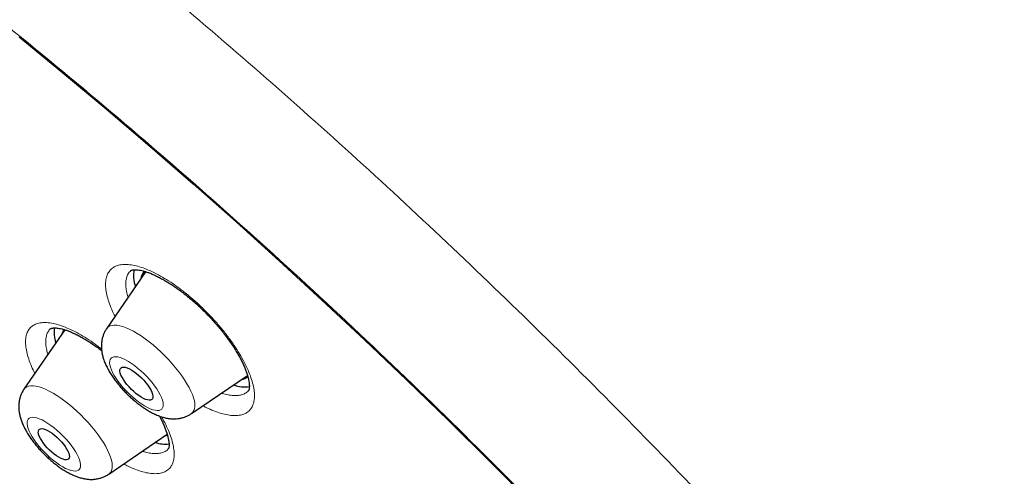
# Model space of a CAD drawing. Header units: millimetres. Extents: x 8 to 971, y 12 to 977.
# Tile 103 of 196: x 796 to 816, y 513 to 522. Entities that reach past the tile are written whole.
import ezdxf

# ---------------------------------------------------------------- set-up
doc = ezdxf.new("R2010")
doc.units = ezdxf.units.MM

msp = doc.modelspace()

# ---------------------------------------------------------------- linework, layer by layer
at = {"color": 7, "linetype": 'Continuous', "lineweight": 30}
for p, q in [((798.663, 517.055), (797.869, 515.896)), ((797.016, 515.874), (796.188, 514.666)), ((799.593, 514.169), (800.735, 514.946)), ((800.756, 514.639), (800.758, 514.641)), ((797.912, 512.938), (799.102, 513.749)), ((799.125, 513.456), (799.126, 513.458))]:
    msp.add_line(p, q, dxfattribs=at)
at = {"color": 7, "linetype": 'Continuous', "lineweight": 30, "flags": 128}
for points in [[(796.087, 521.833), (796.975, 521.105), (797.861, 520.364), (798.746, 519.61), (799.628, 518.844), (800.506, 518.067), (801.381, 517.278), (802.251, 516.479), (803.116, 515.67), (803.976, 514.851), (804.829, 514.023), (805.675, 513.187), (806.514, 512.343)], [(798.422, 514.615), (798.373, 514.661), (798.327, 514.71), (798.283, 514.76), (798.244, 514.81), (798.211, 514.86), (798.183, 514.907), (798.161, 514.952), (798.147, 514.993), (798.14, 515.03), (798.141, 515.06), (798.149, 515.084), (798.164, 515.102), (798.187, 515.112), (798.216, 515.115), (798.25, 515.11), (798.29, 515.098), (798.334, 515.079), (798.381, 515.052), (798.43, 515.02), (798.48, 514.983), (798.53, 514.94), (798.579, 514.895), (798.625, 514.846), (798.669, 514.796), (798.708, 514.746), (798.741, 514.696), (798.769, 514.649), (798.79, 514.604), (798.805, 514.563), (798.812, 514.526), (798.811, 514.496), (798.803, 514.472), (798.788, 514.454), (798.765, 514.444), (798.736, 514.441), (798.702, 514.446), (798.662, 514.458), (798.618, 514.477), (798.571, 514.503), (798.522, 514.536), (798.472, 514.573), (798.422, 514.615)], [(796.755, 513.384), (796.708, 513.428), (796.662, 513.474), (796.62, 513.522), (796.582, 513.571), (796.549, 513.619), (796.521, 513.665), (796.5, 513.709), (796.486, 513.748), (796.479, 513.784), (796.48, 513.813), (796.488, 513.836), (796.503, 513.853), (796.525, 513.862), (796.553, 513.864), (796.587, 513.859), (796.626, 513.846), (796.669, 513.826), (796.715, 513.8), (796.762, 513.768), (796.811, 513.73), (796.859, 513.689), (796.905, 513.644), (796.949, 513.596), (796.99, 513.548), (797.026, 513.5), (797.056, 513.452), (797.08, 513.407), (797.098, 513.365), (797.109, 513.328), (797.112, 513.295), (797.108, 513.269), (797.096, 513.249), (797.077, 513.236), (797.052, 513.23), (797.021, 513.232), (796.984, 513.241), (796.943, 513.257), (796.899, 513.28), (796.852, 513.31), (796.804, 513.345), (796.755, 513.384)], [(799.043, 513.708), (799.061, 513.714), (799.098, 513.733)]]:
    msp.add_lwpolyline(points, dxfattribs=at)
at = {"color": 252, "linetype": 'Continuous', "lineweight": 0, "flags": 128}
for points in [[(797.869, 515.896), (797.876, 515.906), (797.904, 515.932), (797.938, 515.951), (797.979, 515.963), (798.026, 515.967), (798.079, 515.965), (798.137, 515.954), (798.2, 515.937), (798.268, 515.912), (798.339, 515.881), (798.414, 515.842), (798.491, 515.798), (798.571, 515.747), (798.652, 515.691), (798.734, 515.63), (798.816, 515.564), (798.897, 515.493), (798.978, 515.42), (799.056, 515.343), (799.132, 515.264), (799.205, 515.183), (799.274, 515.102), (799.339, 515.02), (799.399, 514.938), (799.455, 514.857), (799.504, 514.777), (799.547, 514.7), (799.584, 514.626), (799.614, 514.555), (799.638, 514.488), (799.654, 514.426), (799.663, 514.368), (799.664, 514.316), (799.658, 514.27), (799.645, 514.231), (799.625, 514.198), (799.597, 514.172), (799.593, 514.169)], [(798.564, 515.042), (798.501, 515.096), (798.437, 515.145), (798.374, 515.19), (798.313, 515.229), (798.253, 515.262), (798.197, 515.288), (798.144, 515.307), (798.096, 515.32), (798.053, 515.325), (798.016, 515.322), (797.985, 515.313), (797.961, 515.296), (797.943, 515.272), (797.933, 515.241), (797.93, 515.204), (797.935, 515.161), (797.947, 515.113), (797.966, 515.061), (797.991, 515.005), (798.024, 514.945), (798.062, 514.884), (798.107, 514.821), (798.156, 514.757), (798.209, 514.694), (798.266, 514.632), (798.326, 514.572), (798.388, 514.514), (798.451, 514.46), (798.515, 514.411), (798.578, 514.366), (798.639, 514.327), (798.699, 514.294), (798.755, 514.268), (798.808, 514.248), (798.856, 514.236), (798.899, 514.231), (798.936, 514.234), (798.967, 514.243), (798.991, 514.26), (799.009, 514.284), (799.019, 514.315), (799.022, 514.352), (799.017, 514.395), (799.005, 514.443), (798.986, 514.495), (798.96, 514.551), (798.928, 514.611), (798.889, 514.672), (798.845, 514.735), (798.796, 514.799), (798.743, 514.862), (798.686, 514.924), (798.626, 514.984), (798.564, 515.042)], [(796.188, 514.666), (796.211, 514.692), (796.243, 514.714), (796.281, 514.728), (796.326, 514.736), (796.376, 514.736), (796.432, 514.728), (796.494, 514.714), (796.559, 514.692), (796.629, 514.663), (796.703, 514.627), (796.78, 514.585), (796.858, 514.537), (796.939, 514.483), (797.021, 514.424), (797.103, 514.359), (797.184, 514.291), (797.265, 514.219), (797.344, 514.143), (797.421, 514.065), (797.496, 513.985), (797.566, 513.903), (797.633, 513.821), (797.695, 513.739), (797.752, 513.658), (797.804, 513.578), (797.85, 513.5), (797.889, 513.424), (797.922, 513.352), (797.948, 513.283), (797.967, 513.219), (797.979, 513.159), (797.983, 513.105), (797.981, 513.057), (797.97, 513.015), (797.953, 512.979), (797.928, 512.95), (797.911, 512.937)], [(796.864, 513.828), (796.8, 513.88), (796.737, 513.929), (796.674, 513.971), (796.613, 514.009), (796.555, 514.04), (796.499, 514.064), (796.448, 514.081), (796.402, 514.091), (796.36, 514.094), (796.325, 514.089), (796.296, 514.077), (796.274, 514.058), (796.258, 514.032), (796.25, 513.999), (796.25, 513.961), (796.257, 513.916), (796.271, 513.867), (796.292, 513.813), (796.32, 513.756), (796.354, 513.696), (796.395, 513.634), (796.44, 513.571), (796.491, 513.507), (796.546, 513.444), (796.604, 513.382), (796.664, 513.323), (796.727, 513.266), (796.79, 513.214), (796.853, 513.166), (796.916, 513.123), (796.977, 513.086), (797.036, 513.055), (797.091, 513.03), (797.142, 513.013), (797.189, 513.003), (797.23, 513), (797.265, 513.005), (797.294, 513.017), (797.317, 513.036), (797.332, 513.062), (797.34, 513.095), (797.34, 513.134), (797.334, 513.178), (797.32, 513.227), (797.298, 513.281), (797.27, 513.338), (797.236, 513.398), (797.196, 513.46), (797.15, 513.524), (797.099, 513.587), (797.045, 513.65), (796.987, 513.712), (796.926, 513.771), (796.864, 513.828)]]:
    msp.add_lwpolyline(points, dxfattribs=at)
at = {"color": 7, "linetype": 'Continuous', "lineweight": 30}
for centre, radius, start, end in [((799.003, 516.968), 0.587, 167.2481, 201.3896), ((798.778, 516.898), 0.212, 129.3426, 175.4154), ((797.422, 515.811), 0.62, 170.3761, 198.8626), ((797.16, 515.739), 0.206, 137.9139, 164.4921), ((800.596, 515.08), 0.216, 274.6258, 313.2012), ((800.674, 515.348), 0.635, 249.4637, 279.2292), ((799.067, 514.203), 0.654, 251.4094, 276.3879)]:
    msp.add_arc(centre, radius, start, end, dxfattribs=at)
for points, knots in [([(846.093, 486.261), (846.126, 486.294), (846.186, 486.357), (846.263, 486.44), (846.321, 486.503), (846.367, 486.554), (846.407, 486.6), (846.445, 486.644), (846.482, 486.687), (846.522, 486.734), (846.565, 486.787), (846.609, 486.84), (846.652, 486.894), (846.689, 486.941), (846.722, 486.984), (846.75, 487.02), (846.775, 487.053), (846.801, 487.088), (846.832, 487.13), (846.869, 487.181), (846.908, 487.235), (846.943, 487.286), (846.973, 487.329), (846.998, 487.366), (847.02, 487.399), (847.044, 487.434), (847.073, 487.478), (847.108, 487.533), (847.149, 487.598), (847.189, 487.663), (847.228, 487.727), (847.263, 487.787), (847.296, 487.843), (847.323, 487.89), (847.346, 487.93), (847.368, 487.97), (847.393, 488.016), (847.422, 488.071), (847.454, 488.131), (847.486, 488.193), (847.516, 488.252), (847.543, 488.306), (847.568, 488.358), (847.594, 488.413), (847.623, 488.475), (847.656, 488.545), (847.691, 488.624), (847.727, 488.706), (847.759, 488.782), (847.787, 488.851), (847.813, 488.916), (847.839, 488.983), (847.877, 489.081), (847.925, 489.212), (847.981, 489.373), (848.033, 489.533), (848.083, 489.697), (848.125, 489.845), (848.16, 489.978), (848.189, 490.088), (848.214, 490.194), (848.237, 490.293), (848.258, 490.389), (848.28, 490.489), (848.301, 490.597), (848.321, 490.703), (848.339, 490.801), (848.353, 490.884), (848.366, 490.966), (848.379, 491.048), (848.392, 491.134), (848.403, 491.218), (848.414, 491.302), (848.427, 491.403), (848.441, 491.523), (848.455, 491.665), (848.468, 491.811), (848.48, 491.964), (848.49, 492.123), (848.498, 492.269), (848.504, 492.399), (848.507, 492.509), (848.51, 492.613), (848.511, 492.697), (848.512, 492.76), (848.513, 492.813), (848.513, 492.873), (848.513, 492.945), (848.513, 493.053), (848.511, 493.19), (848.507, 493.348), (848.503, 493.495), (848.497, 493.629), (848.491, 493.748), (848.486, 493.842), (848.481, 493.912), (848.478, 493.966), (848.474, 494.026), (848.469, 494.092), (848.463, 494.168), (848.457, 494.247), (848.45, 494.33), (848.441, 494.427), (848.43, 494.539), (848.418, 494.665), (848.404, 494.788), (848.391, 494.904), (848.379, 494.998), (848.37, 495.07), (848.363, 495.123), (848.357, 495.169), (848.351, 495.216), (848.344, 495.27), (848.334, 495.339), (848.322, 495.424), (848.308, 495.517), (848.293, 495.613), (848.279, 495.707), (848.264, 495.797), (848.247, 495.899), (848.228, 496.012), (848.207, 496.133), (848.185, 496.25), (848.165, 496.36), (848.145, 496.464), (848.127, 496.556), (848.108, 496.649), (848.087, 496.752), (848.06, 496.883), (848.027, 497.037), (847.988, 497.209), (847.948, 497.386), (847.901, 497.581), (847.85, 497.79), (847.796, 498.004), (847.744, 498.203), (847.7, 498.366), (847.665, 498.495), (847.635, 498.6), (847.604, 498.711), (847.569, 498.834), (847.527, 498.977), (847.48, 499.137), (847.427, 499.309), (847.373, 499.485), (847.318, 499.659), (847.262, 499.834), (847.206, 500.008), (847.15, 500.176), (847.099, 500.324), (847.057, 500.45), (847.021, 500.552), (846.989, 500.644), (846.958, 500.733), (846.925, 500.827), (846.887, 500.932), (846.843, 501.054), (846.793, 501.192), (846.737, 501.344), (846.677, 501.502), (846.616, 501.663), (846.553, 501.827), (846.489, 501.994), (846.422, 502.163), (846.355, 502.331), (846.291, 502.49), (846.232, 502.634), (846.18, 502.759), (846.135, 502.868), (846.093, 502.968), (846.046, 503.081), (845.989, 503.216), (845.919, 503.378), (845.843, 503.554), (845.762, 503.74), (845.676, 503.934), (845.587, 504.134), (845.48, 504.369), (845.356, 504.64), (845.213, 504.945), (845.067, 505.254), (844.854, 505.695), (844.664, 506.081), (844.5, 506.407), (844.436, 506.532), (844.38, 506.642), (844.332, 506.735), (844.293, 506.811), (844.262, 506.871), (844.235, 506.923), (844.208, 506.976), (844.175, 507.04), (844.133, 507.12), (844.083, 507.215), (843.985, 507.403), (843.838, 507.681), (843.64, 508.048), (843.433, 508.426), (843.217, 508.816), (843.013, 509.178), (842.824, 509.509), (842.652, 509.808), (842.476, 510.11), (842.303, 510.404), (842.138, 510.682), (841.985, 510.938), (841.847, 511.165), (841.725, 511.365), (841.618, 511.54), (841.522, 511.695), (841.438, 511.831), (841.366, 511.948), (841.302, 512.051), (841.243, 512.145), (841.184, 512.238), (841.121, 512.339), (841.047, 512.455), (840.961, 512.592), (840.862, 512.748), (840.75, 512.923), (840.624, 513.118), (840.483, 513.336), (840.327, 513.575), (840.16, 513.831), (839.985, 514.095), (839.809, 514.359), (839.631, 514.624), (839.453, 514.888), (839.148, 515.336), (838.711, 515.967), (838.137, 516.78), (837.555, 517.587), (836.939, 518.425), (836.281, 519.301), (835.578, 520.218), (834.855, 521.142), (834.111, 522.072), (833.461, 522.869), (832.911, 523.532), (832.472, 524.055), (832.038, 524.567), (831.615, 525.061), (831.206, 525.534), (830.811, 525.985), (830.432, 526.414), (830.068, 526.823), (829.72, 527.21), (829.388, 527.577), (829.064, 527.933), (828.735, 528.291), (828.39, 528.663), (828.014, 529.067), (827.604, 529.502), (827.16, 529.97), (826.691, 530.458), (826.199, 530.966), (825.7, 531.475), (825.195, 531.984), (824.692, 532.486), (824.181, 532.991), (823.67, 533.491), (823.161, 533.983), (822.654, 534.468), (822.149, 534.946), (821.554, 535.504), (820.868, 536.138), (820.093, 536.843), (819.327, 537.529), (818.607, 538.164), (817.931, 538.751), (817.293, 539.297), (816.647, 539.843), (815.989, 540.391), (815.318, 540.942), (814.592, 541.529), (813.811, 542.151), (812.972, 542.805), (812.116, 543.46), (811.373, 544.017), (810.745, 544.48), (810.241, 544.847), (809.743, 545.205), (809.26, 545.548), (808.798, 545.872), (808.356, 546.179), (807.934, 546.468), (807.529, 546.742), (807.182, 546.975), (806.89, 547.169), (806.648, 547.328), (806.415, 547.481), (806.189, 547.628), (805.971, 547.769), (805.777, 547.893), (805.612, 547.999), (805.48, 548.083), (805.383, 548.144), (805.317, 548.186), (805.274, 548.213), (805.23, 548.241), (805.173, 548.277), (805.095, 548.326), (804.994, 548.389), (804.871, 548.466), (804.726, 548.556), (804.561, 548.658), (804.384, 548.767), (804.204, 548.877), (803.967, 549.021), (803.676, 549.196), (803.338, 549.398), (803.028, 549.58), (802.743, 549.746), (802.473, 549.902), (802.198, 550.059), (801.912, 550.221), (801.613, 550.388), (801.349, 550.533), (801.124, 550.656), (800.941, 550.756), (800.758, 550.854), (800.583, 550.947), (800.426, 551.031), (800.293, 551.101), (800.183, 551.158), (800.095, 551.205), (800.03, 551.239), (799.984, 551.263), (799.947, 551.281), (799.9, 551.306), (799.839, 551.337), (799.762, 551.377), (799.672, 551.423), (799.569, 551.476), (799.46, 551.531), (799.351, 551.586), (799.197, 551.664), (799, 551.762), (798.751, 551.885), (798.5, 552.007), (798.249, 552.128), (798.001, 552.245), (797.758, 552.359), (797.522, 552.468), (797.305, 552.568), (797.107, 552.657), (796.927, 552.738), (796.757, 552.812), (796.6, 552.881), (796.458, 552.943), (796.341, 552.993), (796.26, 553.028), (796.209, 553.05), (796.18, 553.062), (796.15, 553.074), (796.111, 553.091), (796.053, 553.115), (795.976, 553.148), (795.88, 553.188), (795.767, 553.235), (795.615, 553.297), (795.437, 553.37), (795.238, 553.45), (795.053, 553.523), (794.88, 553.59), (794.708, 553.656), (794.532, 553.723), (794.372, 553.783), (794.232, 553.835), (794.113, 553.879), (793.998, 553.921), (793.892, 553.959), (793.803, 553.991), (793.73, 554.016), (793.675, 554.036), (793.631, 554.051), (793.589, 554.066), (793.54, 554.083), (793.471, 554.107), (793.38, 554.138), (793.263, 554.178), (793.128, 554.223), (792.978, 554.273), (792.765, 554.342), (792.491, 554.429), (792.231, 554.509), (792.038, 554.566), (791.914, 554.603), (791.795, 554.637), (791.691, 554.667), (791.61, 554.689), (791.551, 554.706), (791.503, 554.719), (791.45, 554.734), (791.388, 554.751), (791.307, 554.772), (791.207, 554.799), (791.087, 554.831), (790.961, 554.863), (790.836, 554.895), (790.716, 554.924), (790.601, 554.952), (790.478, 554.982), (790.347, 555.012), (790.213, 555.043), (790.092, 555.069), (789.99, 555.091), (789.913, 555.108), (789.857, 555.119), (789.812, 555.129), (789.76, 555.14), (789.695, 555.153), (789.616, 555.169), (789.506, 555.19), (789.369, 555.216), (789.215, 555.245), (789.067, 555.271), (788.929, 555.294), (788.802, 555.315), (788.685, 555.333), (788.579, 555.349), (788.482, 555.363), (788.391, 555.376), (788.297, 555.389), (788.195, 555.403), (788.084, 555.417), (787.967, 555.431), (787.849, 555.444), (787.733, 555.457), (787.619, 555.469), (787.511, 555.479), (787.413, 555.488), (787.327, 555.495), (787.25, 555.501), (787.175, 555.507), (787.087, 555.513), (786.978, 555.52), (786.849, 555.528), (786.698, 555.535), (786.533, 555.542), (786.358, 555.547), (786.192, 555.55), (786.053, 555.55), (785.932, 555.55), (785.82, 555.549), (785.7, 555.547), (785.579, 555.544), (785.462, 555.54), (785.359, 555.535), (785.27, 555.531), (785.197, 555.526), (785.132, 555.522), (785.075, 555.518), (785.025, 555.515), (784.974, 555.511), (784.916, 555.506), (784.847, 555.501), (784.769, 555.494), (784.68, 555.485), (784.582, 555.474), (784.475, 555.462), (784.362, 555.448), (784.248, 555.433), (784.138, 555.417), (784.038, 555.402), (783.948, 555.387), (783.869, 555.373), (783.792, 555.36), (783.713, 555.345), (783.626, 555.328), (783.536, 555.31), (783.449, 555.291), (783.369, 555.273), (783.291, 555.255), (783.212, 555.236), (783.075, 555.203), (782.908, 555.158), (782.691, 555.095), (782.493, 555.033), (782.288, 554.962), (782.078, 554.884), (781.916, 554.82), (781.794, 554.768), (781.723, 554.737), (781.647, 554.704), (781.566, 554.667), (781.484, 554.628), (781.406, 554.591), (781.338, 554.557), (781.28, 554.528), (781.231, 554.502), (781.187, 554.479), (781.145, 554.457), (781.101, 554.433), (781.05, 554.405), (780.991, 554.372), (780.929, 554.337), (780.869, 554.301), (780.813, 554.268), (780.758, 554.235), (780.701, 554.2), (780.639, 554.161), (780.574, 554.119), (780.51, 554.077), (780.453, 554.038), (780.406, 554.006), (780.363, 553.976), (780.322, 553.948), (780.278, 553.916), (780.229, 553.88), (780.177, 553.842), (780.126, 553.803), (780.076, 553.765), (780.029, 553.729), (779.986, 553.695), (779.947, 553.663), (779.906, 553.63), (779.859, 553.592), (779.807, 553.548), (779.754, 553.503), (779.703, 553.459), (779.657, 553.418), (779.61, 553.376), (779.549, 553.32), (779.47, 553.246), (779.41, 553.189), (779.377, 553.158)], [0, 0, 0, 0, 0.001474, 0.002735, 0.003789, 0.004712, 0.005542, 0.006285, 0.007145, 0.008011, 0.008983, 0.010171, 0.011084, 0.012023, 0.012836, 0.013518, 0.014076, 0.014668, 0.015497, 0.016469, 0.017548, 0.018504, 0.019305, 0.019932, 0.020491, 0.02113, 0.021849, 0.022911, 0.024088, 0.025366, 0.026412, 0.027516, 0.02853, 0.029353, 0.029991, 0.030651, 0.031452, 0.03239, 0.033466, 0.034556, 0.03556, 0.036476, 0.037305, 0.038203, 0.039227, 0.040415, 0.041734, 0.043177, 0.044434, 0.045504, 0.046531, 0.047612, 0.048749, 0.0513, 0.053921, 0.056424, 0.058899, 0.061608, 0.063335, 0.065053, 0.066697, 0.06819, 0.069572, 0.071064, 0.0727, 0.074443, 0.075835, 0.077043, 0.078161, 0.079473, 0.080656, 0.081938, 0.083167, 0.084324, 0.086361, 0.088371, 0.09045, 0.092616, 0.094877, 0.0972, 0.098751, 0.100315, 0.101808, 0.103078, 0.103759, 0.104423, 0.105243, 0.106227, 0.107377, 0.109673, 0.111803, 0.113765, 0.115559, 0.117151, 0.118506, 0.11927, 0.119932, 0.120646, 0.121611, 0.122546, 0.123615, 0.12469, 0.125755, 0.127401, 0.129019, 0.13061, 0.132123, 0.133439, 0.134192, 0.134858, 0.135439, 0.135957, 0.136624, 0.137491, 0.138558, 0.139786, 0.140991, 0.142152, 0.143269, 0.144342, 0.145938, 0.147425, 0.148798, 0.150209, 0.151462, 0.152558, 0.153575, 0.154807, 0.156284, 0.158279, 0.160333, 0.162429, 0.164564, 0.167243, 0.169742, 0.172062, 0.174164, 0.175364, 0.176508, 0.177774, 0.179183, 0.180733, 0.182632, 0.184613, 0.186583, 0.18854, 0.190485, 0.192417, 0.194325, 0.196068, 0.197332, 0.198457, 0.199444, 0.20035, 0.201368, 0.202512, 0.203784, 0.20533, 0.207002, 0.208707, 0.210437, 0.212191, 0.21397, 0.215773, 0.217598, 0.219306, 0.220826, 0.222137, 0.223266, 0.224244, 0.225286, 0.226799, 0.228492, 0.230347, 0.232279, 0.234278, 0.236343, 0.238476, 0.241517, 0.244655, 0.247784, 0.250894, 0.258007, 0.259384, 0.260637, 0.261737, 0.262685, 0.263401, 0.263995, 0.264467, 0.264944, 0.265575, 0.26636, 0.267299, 0.268392, 0.271883, 0.275475, 0.279164, 0.282949, 0.28683, 0.289662, 0.292544, 0.295474, 0.298348, 0.301004, 0.30344, 0.305656, 0.307494, 0.309148, 0.310618, 0.311903, 0.313003, 0.313922, 0.31482, 0.315664, 0.316567, 0.317665, 0.318956, 0.320414, 0.32206, 0.323893, 0.325913, 0.328168, 0.330607, 0.333081, 0.335548, 0.338006, 0.340457, 0.342899, 0.35048, 0.357982, 0.365406, 0.372753, 0.381101, 0.389509, 0.397977, 0.406504, 0.415091, 0.419936, 0.424798, 0.429549, 0.43411, 0.438482, 0.442664, 0.446657, 0.45046, 0.454075, 0.4575, 0.460751, 0.464083, 0.467588, 0.471264, 0.475506, 0.479956, 0.484614, 0.48948, 0.494554, 0.49932, 0.504253, 0.509217, 0.514138, 0.519014, 0.523847, 0.528636, 0.533382, 0.540751, 0.548011, 0.555163, 0.562208, 0.5681, 0.573955, 0.57991, 0.585975, 0.59215, 0.598436, 0.605986, 0.613691, 0.621549, 0.629563, 0.634201, 0.638889, 0.643512, 0.647976, 0.652282, 0.656357, 0.660278, 0.664047, 0.667662, 0.669987, 0.672244, 0.674433, 0.676554, 0.678606, 0.680556, 0.682039, 0.683282, 0.684284, 0.684763, 0.685158, 0.685507, 0.686021, 0.686761, 0.687712, 0.688875, 0.690251, 0.691838, 0.693575, 0.695287, 0.696963, 0.700357, 0.703592, 0.70667, 0.709283, 0.711821, 0.71447, 0.717249, 0.720157, 0.723196, 0.724954, 0.726753, 0.728593, 0.730345, 0.731898, 0.733252, 0.73428, 0.735153, 0.735873, 0.736225, 0.736528, 0.736959, 0.737616, 0.73835, 0.739248, 0.740307, 0.741417, 0.742509, 0.743583, 0.746046, 0.74841, 0.751095, 0.753641, 0.756047, 0.75865, 0.761067, 0.763297, 0.76534, 0.767198, 0.768872, 0.770607, 0.772087, 0.77331, 0.774277, 0.774627, 0.774925, 0.775178, 0.775567, 0.776172, 0.776978, 0.777994, 0.779219, 0.780538, 0.782785, 0.784894, 0.786863, 0.788696, 0.790469, 0.792367, 0.79439, 0.795641, 0.796935, 0.798247, 0.799403, 0.800391, 0.801184, 0.801783, 0.802196, 0.80263, 0.80317, 0.803815, 0.804897, 0.806186, 0.807682, 0.809384, 0.81118, 0.814811, 0.818578, 0.819979, 0.821398, 0.822813, 0.824028, 0.824991, 0.825572, 0.826066, 0.826667, 0.827384, 0.828219, 0.829455, 0.830882, 0.832396, 0.833857, 0.835262, 0.836612, 0.837906, 0.839626, 0.841238, 0.842698, 0.843928, 0.844925, 0.845452, 0.845933, 0.846558, 0.847344, 0.848292, 0.849402, 0.851356, 0.853271, 0.855078, 0.856778, 0.858371, 0.859822, 0.861142, 0.862329, 0.863442, 0.864578, 0.865871, 0.867321, 0.868846, 0.870353, 0.87184, 0.873309, 0.874753, 0.875988, 0.877105, 0.878102, 0.879014, 0.88003, 0.881563, 0.883324, 0.885164, 0.887584, 0.889955, 0.892217, 0.894294, 0.895638, 0.897189, 0.89892, 0.90061, 0.902233, 0.903787, 0.904942, 0.905981, 0.906902, 0.907704, 0.908387, 0.909042, 0.909886, 0.910866, 0.911987, 0.913259, 0.91468, 0.916253, 0.917907, 0.919633, 0.921252, 0.922747, 0.924071, 0.925223, 0.926302, 0.927502, 0.92883, 0.930281, 0.931672, 0.932878, 0.933929, 0.935066, 0.936421, 0.940112, 0.942881, 0.946483, 0.949617, 0.952674, 0.956402, 0.957567, 0.958661, 0.959904, 0.961301, 0.962689, 0.963998, 0.96523, 0.966132, 0.966963, 0.967723, 0.968413, 0.969124, 0.970003, 0.971054, 0.972196, 0.973253, 0.974219, 0.975133, 0.976148, 0.977259, 0.978481, 0.979692, 0.980732, 0.981617, 0.982335, 0.983072, 0.983897, 0.98481, 0.985782, 0.986797, 0.987721, 0.988625, 0.989438, 0.990159, 0.990889, 0.991756, 0.992761, 0.993798, 0.994767, 0.995615, 0.996385, 0.997348, 0.998552, 1, 1, 1, 1]), ([(798.363, 517.079), (798.363, 517.079), (798.363, 517.079), (798.368, 517.082), (798.38, 517.087), (798.399, 517.091), (798.427, 517.095), (798.462, 517.095), (798.505, 517.092), (798.555, 517.084), (798.611, 517.071), (798.673, 517.053), (798.739, 517.03), (798.811, 517), (798.887, 516.965), (798.968, 516.924), (799.053, 516.876), (799.141, 516.823), (799.232, 516.764), (799.324, 516.7), (799.417, 516.631), (799.511, 516.558), (799.604, 516.48), (799.695, 516.4), (799.786, 516.316), (799.874, 516.229), (799.961, 516.14), (800.046, 516.048), (800.128, 515.954), (800.207, 515.859), (800.282, 515.763), (800.353, 515.667), (800.419, 515.573), (800.48, 515.48), (800.535, 515.389), (800.584, 515.302), (800.627, 515.218), (800.665, 515.137), (800.697, 515.059), (800.723, 514.986), (800.744, 514.919), (800.759, 514.857), (800.768, 514.802), (800.773, 514.754), (800.774, 514.715), (800.772, 514.684), (800.768, 514.662), (800.763, 514.648), (800.76, 514.642), (800.76, 514.641), (800.759, 514.64), (800.759, 514.64)], [0, 0, 0, 0, 0.017158, 0.039304, 0.059865, 0.079275, 0.099807, 0.119732, 0.139445, 0.159138, 0.178873, 0.19869, 0.218316, 0.238267, 0.258613, 0.279316, 0.30033, 0.3216, 0.343068, 0.364673, 0.386355, 0.408058, 0.429725, 0.451319, 0.472756, 0.494245, 0.515899, 0.537688, 0.559569, 0.581499, 0.603414, 0.625256, 0.646971, 0.668516, 0.68985, 0.710923, 0.731653, 0.752471, 0.773283, 0.794024, 0.814626, 0.835011, 0.855116, 0.874888, 0.89432, 0.913457, 0.93245, 0.951529, 0.971128, 0.9923, 1, 1, 1, 1]), ([(796.731, 515.897), (796.731, 515.897), (796.731, 515.897), (796.734, 515.899), (796.743, 515.903), (796.76, 515.908), (796.785, 515.911), (796.819, 515.912), (796.86, 515.91), (796.907, 515.903), (796.961, 515.891), (797.02, 515.874), (797.085, 515.851), (797.154, 515.823), (797.23, 515.789), (797.31, 515.748), (797.394, 515.702), (797.482, 515.649), (797.572, 515.591), (797.664, 515.527), (797.73, 515.48), (797.765, 515.452), (797.769, 515.449)], [0, 0, 0, 0, 0.0328446, 0.0911625, 0.145635, 0.1967225, 0.2506891, 0.3027378, 0.3539766, 0.4049266, 0.455791, 0.5067337, 0.5559904, 0.6075652, 0.6603413, 0.7141878, 0.7689256, 0.8243632, 0.8803034, 0.9365527, 0.9929349, 1, 1, 1, 1]), ([(797.87, 515.895), (797.864, 515.888), (797.845, 515.862), (797.82, 515.813), (797.795, 515.749), (797.777, 515.684), (797.765, 515.617), (797.761, 515.549), (797.764, 515.48), (797.773, 515.409), (797.789, 515.335), (797.813, 515.257), (797.846, 515.174), (797.887, 515.09), (797.935, 515.005), (797.988, 514.923), (798.045, 514.843), (798.105, 514.766), (798.169, 514.691), (798.235, 514.619), (798.304, 514.549), (798.375, 514.483), (798.449, 514.419), (798.524, 514.359), (798.601, 514.302), (798.681, 514.249), (798.763, 514.201), (798.85, 514.157), (798.936, 514.12), (799.02, 514.093), (799.099, 514.074), (799.174, 514.064), (799.247, 514.061), (799.317, 514.066), (799.385, 514.077), (799.451, 514.096), (799.514, 514.122), (799.562, 514.147), (799.586, 514.165), (799.592, 514.169)], [0, 0, 0, 0, 0.008816, 0.031684, 0.054402, 0.077129, 0.100063, 0.12345, 0.147614, 0.172986, 0.200092, 0.229472, 0.261321, 0.294889, 0.328264, 0.360624, 0.391999, 0.422635, 0.452758, 0.482574, 0.512245, 0.541926, 0.571719, 0.60178, 0.632296, 0.663497, 0.695684, 0.729233, 0.764497, 0.796024, 0.825022, 0.851838, 0.877088, 0.901264, 0.924721, 0.947698, 0.970354, 0.992811, 1, 1, 1, 1]), ([(796.189, 514.664), (796.179, 514.651), (796.157, 514.618), (796.13, 514.562), (796.107, 514.497), (796.091, 514.432), (796.083, 514.364), (796.08, 514.296), (796.085, 514.226), (796.096, 514.154), (796.115, 514.079), (796.142, 514), (796.178, 513.916), (796.221, 513.831), (796.271, 513.747), (796.325, 513.666), (796.383, 513.587), (796.445, 513.51), (796.509, 513.437), (796.576, 513.365), (796.646, 513.297), (796.718, 513.231), (796.792, 513.168), (796.868, 513.109), (796.946, 513.054), (797.026, 513.002), (797.11, 512.955), (797.198, 512.913), (797.285, 512.879), (797.369, 512.854), (797.446, 512.839), (797.52, 512.831), (797.592, 512.831), (797.661, 512.838), (797.729, 512.853), (797.794, 512.874), (797.856, 512.902), (797.893, 512.926), (797.912, 512.938)], [0, 0, 0, 0, 0.016196, 0.038993, 0.061692, 0.084461, 0.107508, 0.131101, 0.155602, 0.181467, 0.20925, 0.239435, 0.271981, 0.305704, 0.338772, 0.37079, 0.401896, 0.432335, 0.462337, 0.492084, 0.521738, 0.551438, 0.581296, 0.611476, 0.642182, 0.673661, 0.70624, 0.740309, 0.776143, 0.806756, 0.834882, 0.861055, 0.885862, 0.90974, 0.932995, 0.955833, 0.978403, 1, 1, 1, 1]), ([(798.942, 514.119), (798.953, 514.1), (798.979, 514.052), (799.014, 513.978), (799.049, 513.899), (799.078, 513.824), (799.101, 513.753), (799.119, 513.689), (799.131, 513.631), (799.138, 513.581), (799.14, 513.539), (799.14, 513.506), (799.136, 513.482), (799.133, 513.468), (799.129, 513.459), (799.128, 513.456), (799.128, 513.457), (799.128, 513.457)], [0, 0, 0, 0, 0.0503808, 0.1232297, 0.1963773, 0.2694672, 0.342122, 0.4139668, 0.4846418, 0.5538669, 0.6214555, 0.6874412, 0.7521378, 0.8163307, 0.8815302, 0.9579008, 1, 1, 1, 1]), ([(794.59, 513.4), (794.586, 513.396), (794.569, 513.372), (794.544, 513.326), (794.518, 513.263), (794.499, 513.198), (794.486, 513.131), (794.481, 513.063), (794.483, 512.994), (794.491, 512.923), (794.506, 512.85), (794.529, 512.772), (794.561, 512.691), (794.601, 512.606), (794.648, 512.522), (794.7, 512.439), (794.757, 512.358), (794.817, 512.281), (794.88, 512.206), (794.945, 512.134), (795.014, 512.064), (795.085, 511.997), (795.158, 511.933), (795.233, 511.872), (795.31, 511.815), (795.389, 511.761), (795.471, 511.712), (795.557, 511.667), (795.643, 511.63), (795.728, 511.601), (795.807, 511.581), (795.883, 511.57), (795.955, 511.566), (796.026, 511.569), (796.095, 511.58), (796.161, 511.597), (796.225, 511.622), (796.275, 511.648), (796.303, 511.667), (796.312, 511.674)], [0, 0, 0, 0, 0.005795, 0.028688, 0.051406, 0.074116, 0.096997, 0.120295, 0.144322, 0.169486, 0.196299, 0.225322, 0.256831, 0.290234, 0.323706, 0.35621, 0.387702, 0.418414, 0.448592, 0.478431, 0.508104, 0.537762, 0.567522, 0.597524, 0.627953, 0.65903, 0.691045, 0.724364, 0.759361, 0.791235, 0.820617, 0.847723, 0.873174, 0.897485, 0.921028, 0.944057, 0.966749, 0.98922, 1, 1, 1, 1])]:
    msp.add_open_spline(points, degree=3, knots=knots, dxfattribs=at)
at = {"color": 252, "linetype": 'Continuous', "lineweight": 0}
for points, knots in [([(779.398, 553.154), (779.593, 553.336), (780.05, 553.759), (780.933, 554.254), (782.015, 554.664), (783.232, 554.918), (784.574, 555.023), (786.037, 554.976), (787.613, 554.778), (789.297, 554.429), (791.081, 553.931), (792.957, 553.286), (794.918, 552.497), (796.954, 551.568), (799.058, 550.501), (801.22, 549.303), (803.431, 547.977), (805.681, 546.53), (807.961, 544.967), (810.262, 543.297), (812.572, 541.524), (814.883, 539.659), (817.185, 537.707), (819.467, 535.678), (821.719, 533.58), (823.933, 531.422), (826.099, 529.214), (828.207, 526.965), (830.249, 524.684), (832.215, 522.382), (834.097, 520.068), (835.888, 517.752), (837.579, 515.444), (839.163, 513.154), (840.634, 510.892), (841.985, 508.667), (843.21, 506.489), (844.305, 504.368), (845.264, 502.311), (846.083, 500.329), (846.759, 498.43), (847.29, 496.621), (847.671, 494.911), (847.903, 493.306), (847.984, 491.815), (847.914, 490.442), (847.692, 489.195), (847.324, 488.074), (846.791, 487.106), (846.377, 486.505), (846.103, 486.268), (846.098, 486.265)], [0, 0, 0, 0, 0.015704, 0.036639, 0.057574, 0.078509, 0.099444, 0.12038, 0.141315, 0.16225, 0.183185, 0.20412, 0.225056, 0.245991, 0.266926, 0.287861, 0.308796, 0.329732, 0.350667, 0.371602, 0.392537, 0.413472, 0.434408, 0.455343, 0.476278, 0.497213, 0.518149, 0.539084, 0.560019, 0.580954, 0.601889, 0.622825, 0.64376, 0.664695, 0.68563, 0.706565, 0.727501, 0.748436, 0.769371, 0.790306, 0.811241, 0.832177, 0.853112, 0.874047, 0.894982, 0.915918, 0.936853, 0.957788, 0.978723, 0.999658, 1, 1, 1, 1]), ([(762.63, 536.801), (762.666, 536.843), (762.907, 537.114), (763.453, 537.512), (764.272, 537.988), (765.201, 538.345), (766.224, 538.593), (767.343, 538.73), (768.552, 538.755), (769.848, 538.667), (771.227, 538.469), (772.684, 538.159), (774.215, 537.739), (775.815, 537.21), (777.479, 536.575), (779.202, 535.834), (780.978, 534.99), (782.803, 534.047), (784.669, 533.006), (786.571, 531.871), (788.503, 530.646), (790.46, 529.335), (792.434, 527.941), (794.421, 526.47), (796.412, 524.925), (798.403, 523.311), (800.387, 521.635), (802.358, 519.9), (804.309, 518.113), (806.234, 516.278), (808.128, 514.403), (809.984, 512.492), (811.797, 510.551), (813.56, 508.588), (815.269, 506.608), (816.917, 504.616), (818.501, 502.621), (820.014, 500.627), (821.452, 498.641), (822.81, 496.669), (824.084, 494.718), (825.271, 492.793), (826.366, 490.901), (827.366, 489.048), (828.268, 487.239), (829.069, 485.48), (829.766, 483.777), (830.358, 482.135), (830.842, 480.559), (831.217, 479.054), (831.481, 477.625), (831.635, 476.277), (831.676, 475.013), (831.607, 473.838), (831.425, 472.755), (831.133, 471.768), (830.728, 470.882), (830.26, 470.138), (829.876, 469.74), (829.706, 469.563)], [0, 0, 0, 0, 0.003203, 0.021066, 0.038929, 0.056792, 0.074656, 0.092519, 0.110382, 0.128245, 0.146108, 0.163971, 0.181834, 0.199697, 0.21756, 0.235424, 0.253287, 0.27115, 0.289013, 0.306876, 0.324739, 0.342602, 0.360466, 0.378329, 0.396192, 0.414055, 0.431918, 0.449781, 0.467644, 0.485507, 0.503371, 0.521234, 0.539097, 0.55696, 0.574823, 0.592686, 0.610549, 0.628412, 0.646275, 0.664139, 0.682002, 0.699865, 0.717728, 0.735591, 0.753454, 0.771317, 0.789181, 0.807044, 0.824907, 0.84277, 0.860633, 0.878496, 0.896359, 0.914222, 0.932085, 0.949949, 0.967812, 0.985675, 1, 1, 1, 1]), ([(762.659, 520.421), (762.43, 521.041), (761.974, 522.276), (761.468, 524.016), (761.099, 525.658), (760.878, 527.195), (760.803, 528.63), (760.873, 529.956), (761.085, 531.165), (761.44, 532.243), (761.938, 533.186), (762.578, 533.993), (763.36, 534.665), (764.28, 535.199), (765.328, 535.593), (766.497, 535.842), (767.784, 535.944), (769.187, 535.897), (770.708, 535.704), (772.338, 535.364), (774.062, 534.884), (775.868, 534.266), (777.747, 533.51), (779.701, 532.618), (781.728, 531.588), (783.82, 530.427), (785.958, 529.146), (788.125, 527.754), (790.312, 526.257), (792.518, 524.654), (794.743, 522.945), (796.979, 521.139), (799.205, 519.252), (801.404, 517.299), (803.564, 515.287), (805.687, 513.218), (807.772, 511.09), (809.81, 508.914), (811.786, 506.709), (813.681, 504.491), (815.487, 502.272), (817.204, 500.051), (818.831, 497.829), (820.362, 495.614), (821.786, 493.425), (823.089, 491.282), (824.266, 489.192), (825.313, 487.159), (826.241, 485.175), (826.749, 483.911), (827.004, 483.276)], [0, 0, 0, 0, 0.020985, 0.041789, 0.062502, 0.083215, 0.104018, 0.125, 0.145987, 0.166791, 0.187505, 0.208217, 0.229019, 0.25, 0.270986, 0.291791, 0.312505, 0.333217, 0.354019, 0.375, 0.395986, 0.416791, 0.437505, 0.458217, 0.479019, 0.5, 0.520986, 0.541791, 0.562505, 0.583217, 0.604019, 0.625, 0.645986, 0.666791, 0.687505, 0.708217, 0.729019, 0.75, 0.770986, 0.791791, 0.812505, 0.833217, 0.854019, 0.875, 0.895985, 0.916789, 0.937502, 0.958215, 0.979017, 1, 1, 1, 1]), ([(802.428, 484.833), (802.872, 484.63), (803.762, 484.225), (805.014, 483.768), (806.17, 483.433), (807.221, 483.224), (808.169, 483.13), (809.031, 483.148), (809.802, 483.277), (810.477, 483.517), (811.052, 483.867), (811.523, 484.323), (811.888, 484.884), (812.144, 485.546), (812.289, 486.305), (812.323, 487.156), (812.245, 488.093), (812.057, 489.112), (811.758, 490.206), (811.351, 491.368), (810.839, 492.591), (810.225, 493.867), (809.511, 495.189), (808.704, 496.548), (807.808, 497.936), (806.827, 499.344), (805.769, 500.764), (804.64, 502.188), (803.447, 503.605), (802.197, 505.008), (800.898, 506.388), (799.558, 507.736), (798.185, 509.044), (796.787, 510.304), (795.374, 511.508), (793.954, 512.649), (792.535, 513.72), (791.127, 514.714), (789.738, 515.625), (788.377, 516.447), (787.052, 517.176), (785.771, 517.806), (784.542, 518.334), (783.373, 518.757), (782.271, 519.072), (781.243, 519.278), (780.295, 519.372), (779.433, 519.354), (778.662, 519.225), (777.987, 518.984), (777.412, 518.635), (776.941, 518.178), (776.576, 517.617), (776.32, 516.955), (776.175, 516.197), (776.141, 515.346), (776.219, 514.408), (776.408, 513.389), (776.706, 512.295), (777.113, 511.133), (777.624, 509.911), (778.242, 508.634), (778.838, 507.512), (779.263, 506.806), (779.415, 506.555)], [0, 0, 0, 0, 0.017292, 0.034584, 0.051876, 0.068068, 0.08426, 0.100453, 0.116645, 0.132837, 0.14903, 0.165222, 0.181414, 0.197607, 0.213799, 0.229991, 0.246184, 0.262376, 0.278568, 0.294761, 0.310953, 0.327145, 0.343338, 0.35953, 0.375722, 0.391915, 0.408107, 0.424299, 0.440492, 0.456684, 0.472876, 0.489069, 0.505261, 0.521453, 0.537646, 0.553838, 0.57003, 0.586223, 0.602415, 0.618607, 0.6348, 0.650992, 0.667184, 0.683377, 0.699569, 0.715761, 0.731954, 0.748146, 0.764338, 0.780531, 0.796723, 0.812915, 0.829108, 0.8453, 0.861493, 0.877685, 0.893877, 0.91007, 0.926262, 0.942454, 0.958646, 0.974839, 0.991031, 1, 1, 1, 1]), ([(803.171, 485.08), (803.397, 484.998), (803.952, 484.795), (804.803, 484.562), (805.72, 484.376), (806.587, 484.291), (807.375, 484.307), (808.08, 484.425), (808.697, 484.645), (809.223, 484.965), (809.654, 485.382), (809.987, 485.895), (810.221, 486.501), (810.353, 487.194), (810.384, 487.973), (810.313, 488.83), (810.141, 489.762), (809.868, 490.762), (809.496, 491.824), (809.028, 492.942), (808.466, 494.109), (807.813, 495.318), (807.075, 496.561), (806.255, 497.83), (805.359, 499.118), (804.391, 500.416), (803.359, 501.718), (802.268, 503.014), (801.125, 504.297), (799.937, 505.558), (798.711, 506.791), (797.456, 507.987), (796.178, 509.139), (794.886, 510.241), (793.587, 511.284), (792.29, 512.263), (791.003, 513.172), (789.733, 514.004), (788.488, 514.756), (787.276, 515.422), (786.105, 515.999), (784.982, 516.482), (783.913, 516.868), (782.905, 517.156), (781.965, 517.344), (781.098, 517.43), (780.31, 517.414), (779.605, 517.295), (778.988, 517.076), (778.462, 516.756), (778.031, 516.339), (777.698, 515.826), (777.464, 515.22), (777.331, 514.527), (777.301, 513.748), (777.369, 512.892), (777.551, 511.955), (777.711, 511.299), (777.836, 510.941), (777.838, 510.937)], [0, 0, 0, 0, 0.011406, 0.027988, 0.045984, 0.063981, 0.081977, 0.099974, 0.117971, 0.135967, 0.153964, 0.17196, 0.189957, 0.207954, 0.22595, 0.243947, 0.261943, 0.27994, 0.297937, 0.315933, 0.33393, 0.351926, 0.369923, 0.387919, 0.405916, 0.423913, 0.441909, 0.459906, 0.477902, 0.495899, 0.513896, 0.531892, 0.549889, 0.567885, 0.585882, 0.603879, 0.621875, 0.639872, 0.657868, 0.675865, 0.693861, 0.711858, 0.729855, 0.747851, 0.765848, 0.783844, 0.801841, 0.819838, 0.837834, 0.855831, 0.873827, 0.891824, 0.909821, 0.927817, 0.945814, 0.96381, 0.981807, 0.999803, 1, 1, 1, 1]), ([(798.042, 516.148), (798.031, 516.167), (797.992, 516.242), (797.941, 516.366), (797.89, 516.515), (797.858, 516.654), (797.845, 516.78), (797.852, 516.893), (797.878, 516.989), (797.922, 517.07), (797.985, 517.132), (798.065, 517.176), (798.161, 517.2), (798.273, 517.205), (798.399, 517.191), (798.536, 517.158), (798.685, 517.105), (798.841, 517.034), (799.005, 516.946), (799.172, 516.842), (799.343, 516.723), (799.509, 516.593), (799.67, 516.456), (799.828, 516.31), (799.984, 516.152), (800.135, 515.985), (800.277, 515.814), (800.407, 515.641), (800.524, 515.469), (800.626, 515.299), (800.712, 515.133), (800.782, 514.974), (800.833, 514.824), (800.866, 514.685), (800.88, 514.558), (800.875, 514.444), (800.85, 514.347), (800.807, 514.265), (800.746, 514.202), (800.667, 514.157), (800.571, 514.131), (800.461, 514.124), (800.336, 514.138), (800.199, 514.17), (800.051, 514.222), (799.927, 514.275), (799.85, 514.317), (799.828, 514.329)], [0, 0, 0, 0, 0.0081246, 0.0309914, 0.0538842, 0.0768498, 0.0997421, 0.1226585, 0.1456476, 0.1685642, 0.1914917, 0.214493, 0.2374201, 0.260343, 0.283339, 0.3062612, 0.3291635, 0.3521392, 0.3750414, 0.3979176, 0.420867, 0.443743, 0.4651446, 0.4865463, 0.5094056, 0.5323385, 0.5551978, 0.5780567, 0.6009882, 0.6238471, 0.6467222, 0.6696693, 0.692543, 0.715444, 0.7384173, 0.7613179, 0.7842397, 0.8072345, 0.8301555, 0.8530845, 0.8760853, 0.8990133, 0.921931, 0.9449218, 0.9678391, 0.9907334, 1, 1, 1, 1]), ([(798.364, 517.077), (798.351, 517.066), (798.32, 517.038), (798.287, 516.975), (798.264, 516.892), (798.257, 516.795), (798.268, 516.686), (798.284, 516.598), (798.302, 516.545), (798.306, 516.534)], [0, 0, 0, 0, 0.1123507, 0.2812576, 0.4507023, 0.619603, 0.7883525, 0.9576287, 1, 1, 1, 1]), ([(796.408, 514.987), (796.385, 515.035), (796.336, 515.136), (796.281, 515.283), (796.241, 515.425), (796.22, 515.556), (796.218, 515.673), (796.235, 515.775), (796.271, 515.861), (796.326, 515.93), (796.398, 515.98), (796.488, 516.011), (796.593, 516.023), (796.712, 516.015), (796.845, 515.988), (796.988, 515.942), (797.141, 515.878), (797.301, 515.796), (797.467, 515.697), (797.622, 515.593), (797.722, 515.517), (797.765, 515.484)], [0, 0, 0, 0, 0.047434, 0.100977, 0.154566, 0.208327, 0.261916, 0.315543, 0.369344, 0.422971, 0.476608, 0.530419, 0.584058, 0.637678, 0.691469, 0.745089, 0.798668, 0.852418, 0.905997, 0.95961, 1, 1, 1, 1]), ([(796.73, 515.898), (796.729, 515.898), (796.708, 515.883), (796.679, 515.839), (796.646, 515.766), (796.63, 515.678), (796.631, 515.578), (796.645, 515.476), (796.666, 515.405), (796.675, 515.375)], [0, 0, 0, 0, 0.007045, 0.180278, 0.354058, 0.52729, 0.700404, 0.874089, 1, 1, 1, 1]), ([(800.208, 514.588), (800.223, 514.582), (800.28, 514.562), (800.371, 514.543), (800.479, 514.532), (800.574, 514.539), (800.656, 514.562), (800.717, 514.595), (800.745, 514.627), (800.756, 514.639)], [0, 0, 0, 0, 0.059638, 0.226826, 0.393484, 0.560217, 0.727481, 0.894216, 1, 1, 1, 1]), ([(798.987, 514.105), (799.009, 514.066), (799.062, 513.971), (799.128, 513.827), (799.185, 513.675), (799.224, 513.533), (799.244, 513.403), (799.244, 513.287), (799.226, 513.186), (799.189, 513.101), (799.133, 513.034), (799.059, 512.985), (798.969, 512.955), (798.863, 512.944), (798.742, 512.953), (798.609, 512.981), (798.465, 513.029), (798.334, 513.084), (798.248, 513.129), (798.217, 513.145)], [0, 0, 0, 0, 0.043035, 0.104298, 0.165615, 0.227126, 0.288441, 0.349806, 0.411365, 0.472729, 0.534114, 0.595699, 0.657087, 0.718463, 0.780036, 0.841413, 0.902749, 0.964281, 1, 1, 1, 1]), ([(798.598, 513.405), (798.618, 513.398), (798.68, 513.377), (798.774, 513.36), (798.877, 513.353), (798.969, 513.363), (799.045, 513.39), (799.098, 513.421), (799.119, 513.449), (799.125, 513.456)], [0, 0, 0, 0, 0.084037, 0.254471, 0.425456, 0.59589, 0.766353, 0.937358, 1, 1, 1, 1])]:
    msp.add_open_spline(points, degree=3, knots=knots, dxfattribs=at)

doc.saveas('drawing.dxf')
